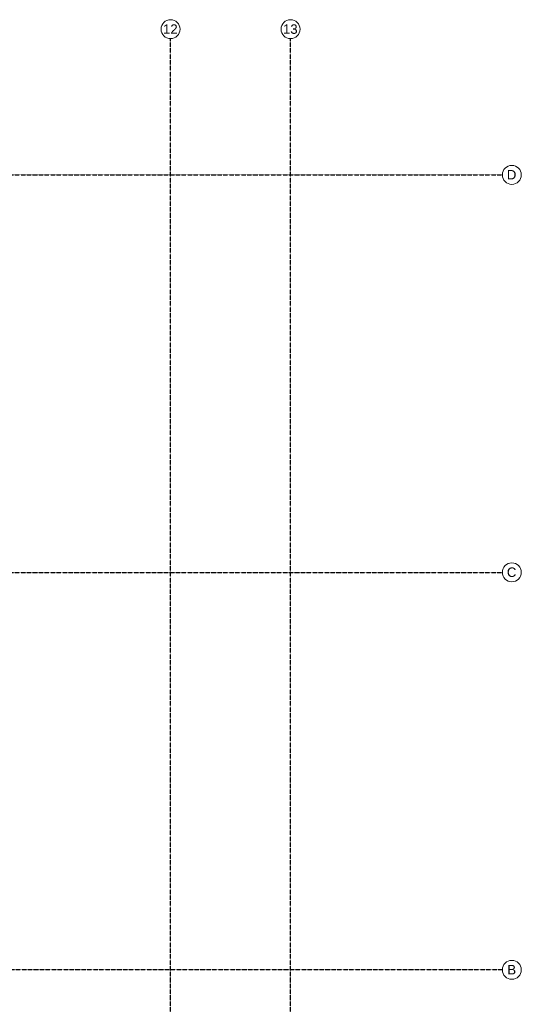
# Model space of a CAD drawing. Header units: millimetres. Extents: x -80560 to 110805, y -11020 to 52719.
# Tile 145 of 145: x 94915 to 110805, y 21507 to 52719. Entities that reach past the tile are written whole.
import ezdxf

# ---------------------------------------------------------------- set-up
doc = ezdxf.new("R2010")
doc.units = ezdxf.units.MM
doc.linetypes.add('CENTER2', pattern=[20, 8, -4, 4, -4])
doc.layers.add('S-GRID', color=1, linetype='Continuous', lineweight=9)
doc.layers.add('S-GRID-IDEN', color=1, linetype='Continuous', lineweight=9)
doc.styles.add('Arial_4', font='arial.ttf', dxfattribs={"height": 300})

# ---------------------------------------------------------------- blocks, each defined once
blk = doc.blocks.new('Grid - r_3_0mm-316018-DO_03 derde verdieping')
at = {"layer": 'S-GRID-IDEN'}
blk.add_circle((0, 0), 3, dxfattribs=at)

msp = doc.modelspace()

# ---------------------------------------------------------------- linework, layer by layer
at = {"layer": 'S-GRID', "linetype": 'CENTER2', "lineweight": 25}
for p, q in [((99694.8, 4383.3), (99694.8, 52119.1)), ((103494.8, 4383.3), (103494.8, 52119.1)), ((29945.3, 47800), (110204.9, 47800)), ((29945.3, 35200), (110204.9, 35200)), ((110204.9, 22600), (29945.3, 22600))]:
    msp.add_line(p, q, dxfattribs=at)

# ---------------------------------------------------------------- block references
at = {"layer": 'S-GRID-IDEN', "xscale": 99.99999999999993, "yscale": 99.99999999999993, "zscale": 99.99999999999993}
for p in [(99694.8, 52419.1), (103494.8, 52419.1)]:
    msp.add_blockref('Grid - r_3_0mm-316018-DO_03 derde verdieping', p, dxfattribs=at)
for p, rotation in [((110504.9, 47800), 269.9999999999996), ((110504.9, 35200), 269.9999999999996), ((110504.9, 22600), 90)]:
    msp.add_blockref('Grid - r_3_0mm-316018-DO_03 derde verdieping', p, dxfattribs=dict(at, rotation=rotation))

# ---------------------------------------------------------------- texts
at = {"layer": 'S-GRID-IDEN', "char_height": 300, "attachment_point": 1, "style": 'Arial_4'}
for s, insert, width in [('12', (99453.2, 52570.9), 577.215), ('13', (103253.2, 52570.9), 577.215), ('D', (110346.9, 47954.5), 368.776), ('C', (110346.9, 35354.5), 368.776), ('B', (110362, 22754.2), 344.726)]:
    msp.add_mtext(s, dxfattribs=dict(at, insert=insert, width=width))

doc.saveas('drawing.dxf')
